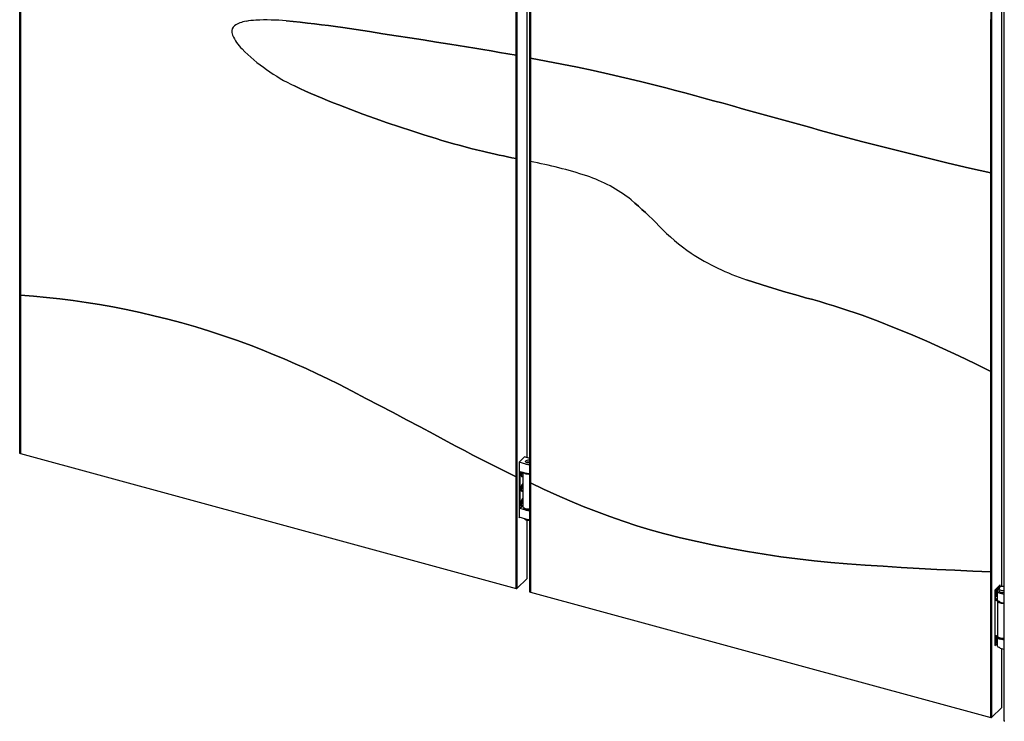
# Model space of a CAD drawing. Header units: millimetres. Extents: x 121 to 30709, y 119 to 8907.
# Tile 5 of 9: x 6537 to 7767, y 1540 to 2416. Entities that reach past the tile are written whole.
import ezdxf

# ---------------------------------------------------------------- set-up
doc = ezdxf.new("R2010")
doc.units = ezdxf.units.MM
doc.header["$LTSCALE"] = 30

msp = doc.modelspace()

# ---------------------------------------------------------------- linework, layer by layer
for p, q in [((6537.17, 1874.48), (6537.17, 3353.2)), ((6538.06, 1874.23), (6538.06, 3352.96)), ((7157.15, 3162.2), (7157.15, 1705.98)), ((7158.03, 3161.96), (7158.03, 1705.74)), ((7174.17, 1701.35), (7174.17, 3157.53)), ((7175.06, 1701.11), (7175.06, 3157.29)), ((7749.93, 3026.34), (7749.93, 1544.87)), ((7750.81, 3026.1), (7750.81, 1544.63)), ((7766.95, 1540.25), (7766.95, 3020.29)), ((7171.1, 1869.07), (7171.1, 3006.61)), ((7763.88, 1708.39), (7763.88, 2846.68)), ((6538.06, 2773.64), (6538.06, 2072.07)), ((7157.15, 2371.4), (7157.15, 2612.91)), ((7175.06, 2605.88), (7175.06, 2367.75)), ((7749.93, 2224.56), (7749.93, 2416.14)), ((7157.15, 2242.57), (7157.15, 2371.4)), ((7175.06, 2367.75), (7175.06, 2238.64)), ((7157.15, 1845.28), (7157.15, 2242.57)), ((7175.06, 2238.64), (7175.06, 1837.65)), ((7749.93, 1976.89), (7749.93, 2224.56)), ((6538.06, 2072.07), (6538.06, 1874.23)), ((7749.93, 1726.56), (7749.93, 1976.89)), ((6538.06, 1874.23), (6537.17, 1874.48)), ((6538.06, 1874.23), (7157.15, 1705.98)), ((7168.18, 1870.58), (7160.95, 1863.52)), ((7174.17, 1868.23), (7167.61, 1870.02)), ((7168.18, 1869.86), (7168.18, 1870.58)), ((7160.95, 1863.52), (7160.95, 1794.09)), ((7169.36, 1861.09), (7160.95, 1863.38)), ((7157.15, 1705.98), (7157.15, 1845.28)), ((7162.07, 1851.93), (7169.36, 1849.95)), ((7162.07, 1805.65), (7162.07, 1851.93)), ((7163.02, 1848.16), (7163.63, 1846.82)), ((7165.23, 1850.71), (7164.32, 1849.83)), ((7164.32, 1849.57), (7164.79, 1850.02)), ((7164.32, 1849.02), (7165.23, 1849.9)), ((7164.32, 1849.83), (7164.32, 1849.02)), ((7164.79, 1850.02), (7165.23, 1849.9)), ((7165.23, 1851.07), (7165.23, 1850.71)), ((7165.23, 1850.45), (7165.73, 1850.94)), ((7165.23, 1849.9), (7165.23, 1850.45)), ((7165.23, 1850.45), (7165.67, 1850.33)), ((7165.23, 1849.9), (7165.23, 1848.24)), ((7165.23, 1848.79), (7165.67, 1848.67)), ((7165.23, 1848.24), (7165.67, 1848.67)), ((7165.67, 1850.33), (7165.75, 1850.41)), ((7165.67, 1848.67), (7165.67, 1850.33)), ((7165.75, 1850.93), (7165.75, 1808.25)), ((7165.75, 1836.2), (7164.55, 1835.35)), ((7165.67, 1834.38), (7165.23, 1833.95)), ((7165.23, 1833.95), (7165.23, 1832.28)), ((7165.23, 1832.83), (7165.67, 1832.71)), ((7165.23, 1832.02), (7165.75, 1832.53)), ((7165.67, 1832.71), (7165.67, 1834.38)), ((7165.75, 1832.79), (7165.67, 1832.71)), ((7175.06, 1837.65), (7175.06, 1701.11)), ((7163.02, 1829.74), (7163.63, 1828.39)), ((7165.23, 1832.28), (7164.32, 1831.4)), ((7164.32, 1831.14), (7164.79, 1831.59)), ((7164.32, 1830.59), (7165.23, 1831.47)), ((7164.32, 1831.4), (7164.32, 1830.59)), ((7164.79, 1831.59), (7165.23, 1831.47)), ((7165.23, 1831.47), (7165.23, 1832.02)), ((7165.23, 1832.02), (7165.67, 1831.9)), ((7165.23, 1831.47), (7165.23, 1829.81)), ((7165.23, 1830.36), (7165.67, 1830.24)), ((7165.23, 1829.81), (7165.67, 1830.24)), ((7165.67, 1831.9), (7165.75, 1831.98)), ((7165.67, 1830.24), (7165.67, 1831.9)), ((7162.07, 1805.65), (7165.75, 1809.24)), ((7163.02, 1811.31), (7163.63, 1809.96)), ((7165.23, 1813.85), (7164.32, 1812.97)), ((7164.32, 1812.71), (7164.79, 1813.17)), ((7164.32, 1812.16), (7165.23, 1813.05)), ((7164.32, 1812.97), (7164.32, 1812.16)), ((7165.75, 1817.77), (7164.55, 1816.93)), ((7164.79, 1813.17), (7165.23, 1813.05)), ((7165.67, 1815.95), (7165.23, 1815.52)), ((7165.23, 1815.52), (7165.23, 1813.85)), ((7165.23, 1814.4), (7165.67, 1814.28)), ((7165.23, 1813.59), (7165.75, 1814.1)), ((7165.23, 1813.05), (7165.23, 1813.59)), ((7165.23, 1813.59), (7165.67, 1813.47)), ((7165.23, 1813.05), (7165.23, 1811.38)), ((7165.23, 1811.93), (7165.67, 1811.81)), ((7165.23, 1811.38), (7165.67, 1811.81)), ((7165.67, 1814.28), (7165.67, 1815.95)), ((7165.75, 1814.36), (7165.67, 1814.28)), ((7165.67, 1813.47), (7165.75, 1813.55)), ((7165.67, 1811.81), (7165.67, 1813.47)), ((7169.36, 1803.66), (7162.07, 1805.65)), ((7169.36, 1792.52), (7160.95, 1794.81)), ((7160.95, 1794.09), (7161.53, 1794.65)), ((7171.1, 1718.49), (7171.1, 1790.82)), ((7749.93, 1544.87), (7749.93, 1726.56)), ((7158.03, 1705.74), (7171.1, 1718.49)), ((7761.78, 1710.27), (7755.25, 1703.89)), ((7761.55, 1709.61), (7755.48, 1703.69)), ((7761.55, 1709.61), (7761.2, 1709.71)), ((7761.55, 1707.62), (7761.55, 1709.61)), ((7761.78, 1707.75), (7761.78, 1710.27)), ((7157.15, 1705.98), (7158.03, 1705.74)), ((7175.06, 1701.11), (7174.17, 1701.35)), ((7175.06, 1701.11), (7749.93, 1544.87)), ((7755.25, 1703.89), (7755.25, 1634.46)), ((7755.48, 1703.69), (7755.25, 1703.76)), ((7755.48, 1703.69), (7755.48, 1691.26)), ((7756.09, 1698.72), (7756.69, 1697.38)), ((7757.39, 1700.46), (7757.38, 1699.64)), ((7757.38, 1699.64), (7758.06, 1700.26)), ((7758.06, 1701.07), (7757.39, 1700.46)), ((7757.39, 1700.17), (7757.84, 1700.59)), ((7758.82, 1705.19), (7757.61, 1704.34)), ((7757.84, 1700.59), (7758.06, 1700.53)), ((7758.06, 1703.35), (7758.06, 1692.21)), ((7760.31, 1705.92), (7760.31, 1703.35)), ((7761.92, 1700.05), (7766.95, 1698.68)), ((7758.06, 1693.78), (7755.48, 1691.26)), ((7755.48, 1691.26), (7758.36, 1690.48)), ((7758.36, 1690.48), (7758.36, 1646.77)), ((7761.92, 1688.91), (7766.95, 1687.54)), ((7755.25, 1634.46), (7758.06, 1637.21)), ((7755.48, 1647.55), (7758.36, 1646.77)), ((7755.48, 1647.55), (7755.48, 1635.12)), ((7755.48, 1635.12), (7758.06, 1637.63)), ((7756.09, 1641.29), (7756.69, 1639.95)), ((7757.39, 1643.03), (7757.38, 1642.21)), ((7757.38, 1642.21), (7758.06, 1642.83)), ((7758.06, 1643.64), (7757.39, 1643.03)), ((7757.39, 1642.74), (7757.84, 1643.16)), ((7757.67, 1646.95), (7757.61, 1646.91)), ((7757.84, 1643.16), (7758.06, 1643.1)), ((7758.06, 1645.92), (7758.06, 1634.78)), ((7766.95, 1641.25), (7761.92, 1642.62)), ((7755.48, 1635.12), (7755.25, 1635.18)), ((7761.92, 1631.48), (7766.95, 1630.11)), ((7763.88, 1557.39), (7763.88, 1630.94)), ((7750.81, 1544.63), (7763.88, 1557.39)), ((7749.93, 1544.87), (7750.81, 1544.63)), ((7767.75, 1540.03), (7766.95, 1540.25))]:
    msp.add_line(p, q)
at = {"flags": 128}
for points in [[(6940.57, 2405.95), (6931.73, 2407.24), (6922.9, 2408.45), (6914.08, 2409.6), (6905.27, 2410.68), (6896.47, 2411.69), (6887.68, 2412.63), (6878.9, 2413.5), (6870.13, 2414.31)], [(6870.13, 2414.31), (6878.9, 2413.5), (6887.68, 2412.63), (6896.47, 2411.69), (6905.27, 2410.68), (6914.08, 2409.6), (6922.9, 2408.45), (6931.73, 2407.24), (6940.57, 2405.95)], [(7074.48, 2385.27), (7057.74, 2387.93), (7040.99, 2390.57), (7024.25, 2393.19), (7007.51, 2395.79), (6990.77, 2398.36), (6974.04, 2400.91), (6957.3, 2403.44), (6940.57, 2405.95)], [(6940.57, 2405.95), (6957.3, 2403.44), (6974.04, 2400.91), (6990.77, 2398.36), (7007.51, 2395.79), (7024.25, 2393.19), (7040.99, 2390.57), (7057.74, 2387.93), (7074.48, 2385.27)], [(7157.15, 2371.4), (7146.81, 2373.21), (7136.47, 2375), (7126.13, 2376.77), (7115.8, 2378.52), (7105.46, 2380.24), (7095.13, 2381.94), (7084.81, 2383.62), (7074.48, 2385.27)], [(7074.48, 2385.27), (7084.81, 2383.62), (7095.13, 2381.94), (7105.46, 2380.24), (7115.8, 2378.52), (7126.13, 2376.77), (7136.47, 2375), (7146.81, 2373.21), (7157.15, 2371.4)], [(7332.4, 2333.71), (7312.7, 2338.62), (7293.01, 2343.34), (7273.32, 2347.88), (7253.64, 2352.22), (7233.98, 2356.39), (7214.32, 2360.36), (7194.68, 2364.15), (7175.06, 2367.75)], [(7175.06, 2367.75), (7194.68, 2364.15), (7214.32, 2360.36), (7233.98, 2356.39), (7253.64, 2352.22), (7273.32, 2347.88), (7293.01, 2343.34), (7312.7, 2338.62), (7332.4, 2333.71)], [(6880.26, 2333.16), (6887.13, 2329.96), (6894.03, 2326.82), (6900.93, 2323.76), (6907.85, 2320.76), (6914.78, 2317.84), (6921.72, 2314.98), (6928.68, 2312.2), (6935.64, 2309.48)], [(6935.64, 2309.48), (6928.68, 2312.2), (6921.72, 2314.98), (6914.78, 2317.84), (6907.85, 2320.76), (6900.93, 2323.76), (6894.03, 2326.82), (6887.13, 2329.96), (6880.26, 2333.16)], [(7427.54, 2308.2), (7415.65, 2311.49), (7403.76, 2314.76), (7391.86, 2317.99), (7379.97, 2321.2), (7368.08, 2324.37), (7356.19, 2327.51), (7344.3, 2330.63), (7332.4, 2333.71)], [(7332.4, 2333.71), (7344.3, 2330.63), (7356.19, 2327.51), (7368.08, 2324.37), (7379.97, 2321.2), (7391.86, 2317.99), (7403.76, 2314.76), (7415.65, 2311.49), (7427.54, 2308.2)], [(6935.64, 2309.48), (6950.79, 2303.68), (6965.96, 2298.02), (6981.15, 2292.53), (6996.35, 2287.19), (7011.57, 2282), (7026.79, 2276.98), (7042.03, 2272.11), (7057.27, 2267.4)], [(7057.27, 2267.4), (7042.03, 2272.11), (7026.79, 2276.98), (7011.57, 2282), (6996.35, 2287.19), (6981.15, 2292.53), (6965.96, 2298.02), (6950.79, 2303.68), (6935.64, 2309.48)], [(7537.2, 2277.73), (7523.49, 2281.51), (7509.78, 2285.3), (7496.07, 2289.1), (7482.37, 2292.91), (7468.66, 2296.72), (7454.95, 2300.54), (7441.25, 2304.36), (7427.54, 2308.2)], [(7427.54, 2308.2), (7441.25, 2304.36), (7454.95, 2300.54), (7468.66, 2296.72), (7482.37, 2292.91), (7496.07, 2289.1), (7509.78, 2285.3), (7523.49, 2281.51), (7537.2, 2277.73)], [(7749.93, 2224.56), (7723.35, 2230.66), (7696.77, 2236.92), (7670.18, 2243.33), (7643.59, 2249.9), (7617, 2256.62), (7590.4, 2263.5), (7563.8, 2270.54), (7537.2, 2277.73)], [(7537.2, 2277.73), (7563.8, 2270.54), (7590.4, 2263.5), (7617, 2256.62), (7643.59, 2249.9), (7670.18, 2243.33), (7696.77, 2236.92), (7723.35, 2230.66), (7749.93, 2224.56)], [(7057.27, 2267.4), (7064.5, 2265.22), (7071.72, 2263.1), (7078.95, 2261.03), (7086.17, 2259.03), (7093.4, 2257.09), (7100.63, 2255.21), (7107.85, 2253.39), (7115.08, 2251.63)], [(7115.08, 2251.63), (7107.85, 2253.39), (7100.63, 2255.21), (7093.4, 2257.09), (7086.17, 2259.03), (7078.95, 2261.03), (7071.72, 2263.1), (7064.5, 2265.22), (7057.27, 2267.4)], [(7115.08, 2251.63), (7120.34, 2250.4), (7125.6, 2249.21), (7130.86, 2248.03), (7136.12, 2246.89), (7141.38, 2245.77), (7146.64, 2244.68), (7151.89, 2243.61), (7157.15, 2242.57)], [(7157.15, 2242.57), (7151.89, 2243.61), (7146.64, 2244.68), (7141.38, 2245.77), (7136.12, 2246.89), (7130.86, 2248.03), (7125.6, 2249.21), (7120.34, 2250.4), (7115.08, 2251.63)], [(7301.08, 2190.93), (7305.57, 2187.02), (7310.02, 2183.05), (7314.43, 2179.04), (7318.8, 2174.98), (7323.13, 2170.87), (7327.42, 2166.72), (7331.66, 2162.52), (7335.86, 2158.28)], [(7335.86, 2158.28), (7331.66, 2162.52), (7327.42, 2166.72), (7323.13, 2170.87), (7318.8, 2174.98), (7314.43, 2179.04), (7310.02, 2183.05), (7305.57, 2187.02), (7301.08, 2190.93)], [(7444.88, 2091.3), (7454.11, 2088.26), (7463.34, 2085.28), (7472.58, 2082.36), (7481.82, 2079.52), (7491.06, 2076.74), (7500.3, 2074.03), (7509.55, 2071.38), (7518.79, 2068.8)], [(7518.79, 2068.8), (7509.55, 2071.38), (7500.3, 2074.03), (7491.06, 2076.74), (7481.82, 2079.52), (7472.58, 2082.36), (7463.34, 2085.28), (7454.11, 2088.26), (7444.88, 2091.3)], [(6538.06, 2072.07), (6554.42, 2070.78), (6570.84, 2069.21), (6587.31, 2067.36), (6603.82, 2065.24), (6620.36, 2062.83), (6636.94, 2060.16), (6653.55, 2057.2), (6670.19, 2053.97)], [(6670.19, 2053.97), (6653.55, 2057.2), (6636.94, 2060.16), (6620.36, 2062.83), (6603.82, 2065.24), (6587.31, 2067.36), (6570.84, 2069.21), (6554.42, 2070.78), (6538.06, 2072.07)], [(7518.79, 2068.8), (7527.61, 2066.4), (7536.43, 2063.91), (7545.25, 2061.33), (7554.07, 2058.65), (7562.88, 2055.88), (7571.69, 2053.03), (7580.49, 2050.08), (7589.29, 2047.04)], [(7589.29, 2047.04), (7580.49, 2050.08), (7571.69, 2053.03), (7562.88, 2055.88), (7554.07, 2058.65), (7545.25, 2061.33), (7536.43, 2063.91), (7527.61, 2066.4), (7518.79, 2068.8)], [(6670.19, 2053.97), (6687.53, 2050.33), (6704.89, 2046.34), (6722.27, 2042.02), (6739.64, 2037.36), (6757.02, 2032.37), (6774.38, 2027.04), (6791.74, 2021.39), (6809.06, 2015.4), (6826.36, 2009.09)], [(6826.36, 2009.09), (6809.06, 2015.4), (6791.74, 2021.39), (6774.38, 2027.04), (6757.02, 2032.37), (6739.64, 2037.36), (6722.27, 2042.02), (6704.89, 2046.34), (6687.53, 2050.33), (6670.19, 2053.97)], [(7589.29, 2047.04), (7609.55, 2039.38), (7629.77, 2031.4), (7649.95, 2023.1), (7670.07, 2014.48), (7690.14, 2005.55), (7710.14, 1996.3), (7730.07, 1986.75), (7749.93, 1976.89)], [(7749.93, 1976.89), (7730.07, 1986.75), (7710.14, 1996.3), (7690.14, 2005.55), (7670.07, 2014.48), (7649.95, 2023.1), (7629.77, 2031.4), (7609.55, 2039.38), (7589.29, 2047.04)], [(6826.36, 2009.09), (6840.14, 2003.7), (6853.88, 1998.11), (6867.6, 1992.34), (6881.29, 1986.38), (6894.94, 1980.23), (6908.55, 1973.89), (6922.11, 1967.37), (6935.64, 1960.67)], [(6935.64, 1960.67), (6922.11, 1967.37), (6908.55, 1973.89), (6894.94, 1980.23), (6881.29, 1986.38), (6867.6, 1992.34), (6853.88, 1998.11), (6840.14, 2003.7), (6826.36, 2009.09)], [(6935.64, 1960.67), (6952.63, 1951.93), (6969.61, 1943.14), (6986.57, 1934.29), (7003.51, 1925.39), (7020.45, 1916.44), (7037.36, 1907.44), (7054.26, 1898.38), (7071.15, 1889.28)], [(7071.15, 1889.28), (7054.26, 1898.38), (7037.36, 1907.44), (7020.45, 1916.44), (7003.51, 1925.39), (6986.57, 1934.29), (6969.61, 1943.14), (6952.63, 1951.93), (6935.64, 1960.67)], [(7071.15, 1889.28), (7081.84, 1883.59), (7092.56, 1877.95), (7103.28, 1872.37), (7114.03, 1866.85), (7124.79, 1861.37), (7135.56, 1855.96), (7146.35, 1850.59), (7157.15, 1845.28)], [(7157.15, 1845.28), (7146.35, 1850.59), (7135.56, 1855.96), (7124.79, 1861.37), (7114.03, 1866.85), (7103.28, 1872.37), (7092.56, 1877.95), (7081.84, 1883.59), (7071.15, 1889.28)], [(7174.17, 1862.64), (7173.27, 1862.51), (7172.12, 1862.52), (7171.02, 1862.71), (7170.09, 1863.07), (7169.43, 1863.56), (7169.08, 1864.13), (7169.1, 1864.72), (7169.47, 1865.29), (7170.17, 1865.76), (7171.11, 1866.11), (7172.22, 1866.28), (7173.38, 1866.27), (7174.17, 1866.16)], [(7163.02, 1848.15), (7163.11, 1847.08), (7163.35, 1846.24), (7163.73, 1845.7), (7164.24, 1845.48), (7164.82, 1845.6), (7165.45, 1846.06), (7165.75, 1846.39)], [(7163.85, 1851.45), (7163.68, 1850.88), (7163.44, 1849.64), (7163.35, 1848.47), (7163.44, 1847.47), (7163.68, 1846.71), (7164.07, 1846.26), (7164.58, 1846.16), (7165.15, 1846.41), (7165.75, 1846.99)], [(7174.17, 1848.44), (7172.89, 1848.36), (7171.31, 1848.44), (7169.8, 1848.7), (7168.44, 1849.13), (7167.3, 1849.7), (7166.45, 1850.39), (7166.1, 1850.84)], [(7165.75, 1836.21), (7165.75, 1836.2), (7165.15, 1835.62), (7164.58, 1834.75), (7164.07, 1833.67), (7163.68, 1832.45), (7163.44, 1831.21), (7163.35, 1830.04), (7163.44, 1829.04), (7163.68, 1828.28), (7164.07, 1827.84), (7164.58, 1827.73), (7165.15, 1827.98), (7165.75, 1828.56)], [(7175.06, 1837.65), (7191.45, 1829.81), (7207.92, 1822.29), (7224.45, 1815.1), (7241.04, 1808.24), (7257.68, 1801.72), (7274.36, 1795.54), (7291.07, 1789.7), (7307.81, 1784.21), (7324.56, 1779.07), (7341.33, 1774.28)], [(7341.33, 1774.28), (7324.56, 1779.07), (7307.81, 1784.21), (7291.07, 1789.7), (7274.36, 1795.54), (7257.68, 1801.72), (7241.04, 1808.24), (7224.45, 1815.1), (7207.92, 1822.29), (7191.45, 1829.81), (7175.06, 1837.65)], [(7163.02, 1829.72), (7163.11, 1828.65), (7163.35, 1827.81), (7163.73, 1827.27), (7164.24, 1827.05), (7164.82, 1827.17), (7165.45, 1827.64), (7165.75, 1827.96)], [(7163.02, 1811.3), (7163.11, 1810.22), (7163.35, 1809.38), (7163.73, 1808.84), (7164.24, 1808.62), (7164.82, 1808.75), (7165.45, 1809.21), (7165.75, 1809.53)], [(7165.75, 1817.78), (7165.75, 1817.77), (7165.15, 1817.19), (7164.58, 1816.32), (7164.07, 1815.24), (7163.68, 1814.02), (7163.44, 1812.78), (7163.35, 1811.61), (7163.44, 1810.61), (7163.68, 1809.85), (7164.07, 1809.41), (7164.58, 1809.3), (7165.15, 1809.55), (7165.75, 1810.13)], [(7174.17, 1804.72), (7172.89, 1804.65), (7171.31, 1804.72), (7169.8, 1804.98), (7168.44, 1805.41), (7167.3, 1805.99), (7166.45, 1806.68), (7165.92, 1807.45), (7165.75, 1808.25)], [(7174.17, 1804.05), (7173.49, 1803.98), (7171.98, 1803.99), (7170.52, 1804.17), (7169.18, 1804.54), (7168.06, 1805.05), (7167.21, 1805.69), (7166.67, 1806.42), (7166.64, 1806.49)], [(7174.17, 1790.78), (7173.55, 1790.71), (7172.19, 1790.69), (7170.87, 1790.86), (7169.69, 1791.21), (7168.74, 1791.71), (7168.08, 1792.33), (7167.78, 1792.95)], [(7341.33, 1774.28), (7362.33, 1769.15), (7383.31, 1764.37), (7404.29, 1759.92), (7425.23, 1755.81), (7446.15, 1752.04), (7467.03, 1748.62), (7487.87, 1745.53), (7508.67, 1742.79), (7529.41, 1740.39), (7550.09, 1738.33), (7570.72, 1736.62)], [(7570.72, 1736.62), (7550.09, 1738.33), (7529.41, 1740.39), (7508.67, 1742.79), (7487.87, 1745.53), (7467.03, 1748.62), (7446.15, 1752.04), (7425.23, 1755.81), (7404.29, 1759.92), (7383.31, 1764.37), (7362.33, 1769.15), (7341.33, 1774.28)], [(7570.72, 1736.62), (7593.19, 1735.02), (7615.65, 1733.51), (7638.08, 1732.11), (7660.49, 1730.8), (7682.88, 1729.59), (7705.26, 1728.48), (7727.6, 1727.47), (7749.93, 1726.56)], [(7749.93, 1726.56), (7727.6, 1727.47), (7705.26, 1728.48), (7682.88, 1729.59), (7660.49, 1730.8), (7638.08, 1732.11), (7615.65, 1733.51), (7593.19, 1735.02), (7570.72, 1736.62)], [(7760.15, 1705.97), (7759.73, 1706.13), (7759.14, 1706), (7758.51, 1705.54), (7757.89, 1704.77), (7757.3, 1703.76), (7756.8, 1702.56), (7756.41, 1701.26), (7756.17, 1699.95), (7756.09, 1698.71), (7756.17, 1697.64), (7756.41, 1696.8), (7756.8, 1696.26), (7757.3, 1696.04), (7757.89, 1696.16), (7758.06, 1696.26)], [(7759.27, 1705.42), (7758.88, 1705.24), (7758.28, 1704.69), (7757.7, 1703.85), (7757.19, 1702.79), (7756.79, 1701.58), (7756.52, 1700.34), (7756.42, 1699.16), (7756.48, 1698.13), (7756.71, 1697.34), (7757.09, 1696.86), (7757.58, 1696.72), (7758.06, 1696.87)], [(7760.31, 1706.06), (7759.81, 1705.79), (7758.9, 1705.09), (7758.3, 1704.32), (7758.06, 1703.49), (7758.18, 1702.65), (7758.66, 1701.86), (7759.48, 1701.13), (7760.58, 1700.52), (7761.92, 1700.05)], [(7760.31, 1703.35), (7760.37, 1702.93), (7760.78, 1702.26), (7761.52, 1701.67), (7762.54, 1701.21), (7763.77, 1700.9), (7765.11, 1700.78), (7766.46, 1700.85), (7766.95, 1700.92)], [(7766.95, 1708.35), (7766.19, 1708.46), (7764.83, 1708.49), (7763.5, 1708.32), (7762.31, 1707.98), (7761.34, 1707.49), (7760.67, 1706.88), (7760.34, 1706.2), (7760.37, 1705.5), (7760.78, 1704.83), (7761.52, 1704.24), (7762.54, 1703.78), (7763.77, 1703.47), (7765.11, 1703.35), (7766.46, 1703.42), (7766.95, 1703.49)], [(7761.92, 1688.91), (7760.58, 1689.38), (7759.48, 1689.99), (7758.66, 1690.71), (7758.18, 1691.51), (7758.06, 1692.21)], [(7758.36, 1690.48), (7758.73, 1689.68), (7759.45, 1688.95), (7760.46, 1688.32), (7761.73, 1687.82), (7763.18, 1687.49), (7764.75, 1687.33), (7766.34, 1687.36), (7766.95, 1687.42)], [(7759.3, 1690.03), (7759.77, 1689.43), (7760.62, 1688.79), (7761.75, 1688.28), (7763.08, 1687.92), (7764.54, 1687.73), (7766.05, 1687.73), (7766.22, 1687.74)], [(7757.64, 1646.96), (7757.3, 1646.33), (7756.8, 1645.13), (7756.41, 1643.83), (7756.17, 1642.52), (7756.09, 1641.28), (7756.17, 1640.21), (7756.41, 1639.37), (7756.8, 1638.83), (7757.3, 1638.61), (7757.89, 1638.73), (7758.06, 1638.83)], [(7757.98, 1646.87), (7757.7, 1646.42), (7757.19, 1645.36), (7756.79, 1644.15), (7756.52, 1642.91), (7756.42, 1641.73), (7756.48, 1640.7), (7756.71, 1639.91), (7757.09, 1639.43), (7757.58, 1639.29), (7758.06, 1639.44)], [(7758.26, 1646.79), (7758.06, 1646.06), (7758.18, 1645.22), (7758.66, 1644.43), (7759.48, 1643.7), (7760.58, 1643.09), (7761.92, 1642.62)], [(7758.36, 1646.77), (7758.73, 1645.97), (7759.45, 1645.24), (7760.46, 1644.6), (7761.73, 1644.11), (7763.18, 1643.77), (7764.75, 1643.61), (7766.34, 1643.64), (7766.95, 1643.7)], [(7766.95, 1643.03), (7766.05, 1642.94), (7764.54, 1642.94), (7763.08, 1643.13), (7761.75, 1643.49), (7760.62, 1644.01), (7759.77, 1644.65), (7759.24, 1645.37), (7759.2, 1645.44)], [(7761.92, 1631.48), (7760.58, 1631.95), (7759.48, 1632.56), (7758.66, 1633.28), (7758.18, 1634.08), (7758.06, 1634.78)]]:
    msp.add_lwpolyline(points, dxfattribs=at)
for centre, radius, start, end in [((6818.97, 2391.6), 21.35, 108.2019, 129.47991), ((6829.17, 2361.5), 53.13, 100.11943, 108.51143), ((6837.79, 2309.47), 105.86, 93.03808, 99.76816), ((6845.34, 2163.85), 251.68, 84.34684, 92.99681), ((6811.42, 2400.91), 9.36, 130.08032, 185.97538), ((6817.17, 2402.14), 15.22, 188.32892, 201.62053), ((6848, 2415.05), 48.64, 202.3717, 227.03647), ((6981.67, 2545.8), 235.58, 224.9188, 244.50259), ((7089.38, 1753.92), 492.23, 71.52739, 79.97641), ((7190.5, 2051.47), 177.98, 51.58894, 72.05131), ((7190.72, 2051.88), 177.52, 51.562, 72.07825), ((7519.66, 2334.17), 254.39, 223.74115, 235.53071), ((7542.17, 2383.32), 307.8, 237.25428, 251.57338), ((7172.76, 1874.17), 13.51, 255.45189, 276.01917), ((7172.75, 1857.82), 5.83, 75.89242, 116.4586), ((7174.78, 1847.96), 11.76, 162.34307, 179.03943), ((7172.61, 1857.68), 8.99, 232.43797, 280.04621), ((7171.11, 1855.09), 6, 229.49559, 257.24954), ((7172.76, 1863.03), 13.51, 255.45189, 276.01914), ((7172.75, 1860.67), 11.8, 255.41791, 276.90636), ((7173.02, 1829.95), 10, 136.66449, 181.26802), ((7173.02, 1811.52), 10, 136.66449, 181.26802), ((7170.4, 1808.58), 4.38, 205.99963, 261.87768), ((7172.76, 1816.74), 13.51, 255.45189, 276.01903), ((7172.75, 1815.66), 11.8, 255.41791, 276.90623), ((7172.76, 1805.6), 13.51, 255.45189, 276.019), ((7763.14, 1692.93), 4.79, 214.77367, 260.44894), ((7765.3, 1699.53), 11.71, 255.38303, 272.74759), ((7762.96, 1647.54), 4.38, 205.99962, 261.87768), ((7765.32, 1654.67), 11.85, 255.45802, 277.93652)]:
    msp.add_arc(centre, radius, start, end)

doc.saveas('drawing.dxf')
